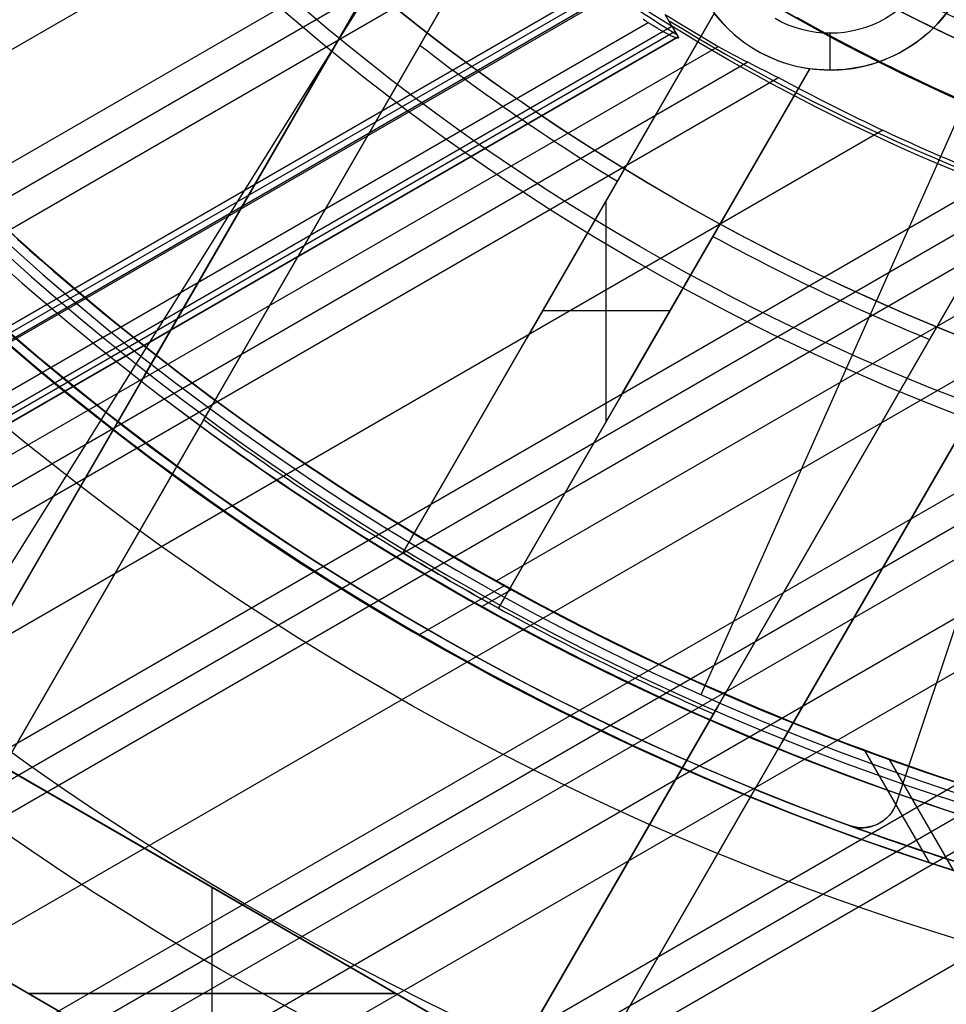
# Model space of a CAD drawing. Extents: x 16119 to 17321, y -6854 to -5812.
# Tile 8 of 68: x 16672 to 16697, y -6545 to -6518. Entities that reach past the tile are written whole.
import ezdxf

# ---------------------------------------------------------------- set-up
doc = ezdxf.new("R2010")
doc.units = 0
doc.layers.get('0').update_dxf_attribs({"linetype": 'CONTINUOUS'})
for name, color, linetype in [('BLANCO_METALICO', 7, 'CONTINUOUS'), ('COLOR', 7, 'CONTINUOUS'), ('LUZ', 7, 'CONTINUOUS')]:
    doc.layers.add(name, color=color, linetype=linetype)

msp = doc.modelspace()

# ---------------------------------------------------------------- linework, layer by layer
for p, q in [((16682.6694187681, -6512.847851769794, 60.68481008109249), (16157.08396262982, -6816.29475635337, 60.68481008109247)), ((16158.41368153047, -6818.597897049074, 60.31447682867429), (16684.84170595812, -6514.664535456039, 60.31447682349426)), ((16685.52681195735, -6515.165754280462, 59.89153334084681), (16158.801992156, -6819.270470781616, 59.89153334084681)), ((16159.1903027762, -6819.943044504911, 59.46858985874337), (16686.22611527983, -6515.658776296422, 59.46858985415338)), ((16688.09192283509, -6517.19978834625, 60.99771382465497), (16160.32404263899, -6821.906739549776, 60.99770913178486)), ((16688.62800015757, -6517.342901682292, 59.09825660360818), (16160.52002168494, -6822.246185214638, 59.09825660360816)), ((16162.83242977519, -6820.653334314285, 61.72848445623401), (16688.17629372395, -6517.345913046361, 61.72848445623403)), ((16699.2648359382, -6517.361997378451, 103.0971952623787), (16690.7154644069, -6536.564200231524, 89.05580518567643)), ((16165.3408322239, -6819.399921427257, 62.45926424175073), (16688.26065495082, -6517.492021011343, 62.4592642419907)), ((16689.93253839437, -6518.387339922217, 60.54780768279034), (16689.74617152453, -6518.064549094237, 58.93337463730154)), ((16161.29841270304, -6823.594398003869, 60.54780700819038), (16689.93253839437, -6518.387339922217, 60.54780768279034)), ((16169.17254353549, -6818.572538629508, 63.2086832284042), (16689.28262177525, -6518.286844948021, 63.2086832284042)), ((16689.93253839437, -6518.387339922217, 60.54780768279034), (16690.10125507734, -6518.679561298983, 62.00936209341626)), ((16690.01689741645, -6518.533451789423, 61.27858423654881), (16163.80680634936, -6822.340989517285, 61.27858423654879)), ((16690.10125507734, -6518.679561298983, 62.00936209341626), (16166.31520215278, -6821.08757995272, 62.00936209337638)), ((16166.31520215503, -6821.087579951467, 62.00936209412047), (16690.10125507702, -6518.679561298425, 62.00936209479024)), ((16161.84974058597, -6824.549325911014, 58.72792335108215), (16691.18385576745, -6518.938132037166, 58.72792334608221)), ((16691.99717308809, -6519.365328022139, 58.30497986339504), (16162.23805121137, -6825.221899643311, 58.30497986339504)), ((16162.62636183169, -6825.894473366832, 57.88203638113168), (16692.82801018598, -6519.782408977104, 57.88203637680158)), ((16695.66762243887, -6521.213812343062, 57.51170312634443), (16163.95608073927, -6828.197614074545, 57.51170312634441)), ((16705.60022296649, -6521.661761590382, 88.12500292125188), (16685.15967916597, -6533.463115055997, 88.12500292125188)), ((16165.28579964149, -6830.50075477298, 57.14136987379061), (16698.70711847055, -6522.529812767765, 57.14136987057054)), ((16699.68630679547, -6522.861243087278, 56.71842638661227), (16165.67411026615, -6831.173328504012, 56.71842638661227)), ((16166.0624208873, -6831.845902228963, 56.2954829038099), (16700.68967161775, -6523.178715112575, 56.2954829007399)), ((16704.12214945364, -6524.26782737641, 55.92514964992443), (16167.39213979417, -6834.149042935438, 55.92514964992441)), ((16168.72185869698, -6836.452183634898, 55.55481639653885), (16707.85497118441, -6525.183536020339, 55.5548163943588)), ((16709.08261899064, -6525.371518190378, 55.13187291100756), (16169.11016931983, -6837.124757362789, 55.13187291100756)), ((16169.4984799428, -6837.797331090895, 54.70892942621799), (16710.35089501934, -6525.536043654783, 54.70892942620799)), ((16170.18954274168, -6838.994286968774, 56.44244880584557), (16712.08320258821, -6526.131836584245, 56.44244880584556)), ((16172.93453899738, -6843.748759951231, 53.12237594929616), (16718.52150768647, -6528.753976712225, 53.12237594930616)), ((16719.85122659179, -6531.057117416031, 52.75204269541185), (16174.26425790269, -6846.051900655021, 52.75204269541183)), ((16685.37108344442, -6533.604025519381, 89.37470231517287), (16683.05851825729, -6534.939185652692, 89.37470231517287)), ((16685.55968459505, -6533.707858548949, 46.50000292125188), (16684.76892865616, -6534.164401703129, 46.50000292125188)), ((16699.62833040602, -6534.797573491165, 54.33859617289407), (16170.82819884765, -6840.100471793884, 54.33859617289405)), ((16172.15791775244, -6842.403612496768, 53.96826291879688), (16700.80052865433, -6537.191658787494, 53.96826291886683)), ((16701.79434575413, -6537.514643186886, 53.54531943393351), (16172.54622837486, -6843.0761862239, 53.54531943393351)), ((16696.9319646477, -6541.129727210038, 57.73911972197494), (16695.17402896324, -6538.084893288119, 58.55082258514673)), ((16695.83907667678, -6538.325931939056, 52.74066862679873), (16697.57776691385, -6541.337431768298, 51.93785208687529))]:
    msp.add_line(p, q)
at = {"extrusion": (0.112475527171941, -0.1948133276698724, 0.974370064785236)}
msp.add_lwpolyline([(11208.13449771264, -13653.76850550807), (11207.62394811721, -13653.45953710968), (11207.11540230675, -13653.14587239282), (11206.60892070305, -13652.82753032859), (11206.10456353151, -13652.50453096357), (11205.6023907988, -13652.17689541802), (11205.10246227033, -13651.84464588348), (11204.60483744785, -13651.50780561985), (11204.10957554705, -13651.16639895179), (11203.61673547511, -13650.8204512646), (11203.12637580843, -13650.46998899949), (11202.63855477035, -13650.11503964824), (11202.15333020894, -13649.75563174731), (11201.67075957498, -13649.39179487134), (11201.19089989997, -13649.02355962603), (11200.71380777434, -13648.65095764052), (11200.23953932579, -13648.27402155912), (11199.76815019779, -13647.89278503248), (11199.29969552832, -13647.50728270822), (11198.83422992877, -13647.11755022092), (11198.37180746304, -13646.72362418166), (11197.91248162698, -13646.3255421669), (11197.45630532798, -13645.92334270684), (11197.00333086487, -13645.51706527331), (11196.55360990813, -13645.106750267), (11196.10719348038, -13644.69243900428), (11195.66413193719, -13644.27417370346), (11195.22447494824, -13643.85199747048), (11194.78827147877, -13643.42595428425), (11194.35556977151, -13642.99608898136), (11193.92641732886, -13642.5624472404), (11193.50086089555, -13642.12507556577), (11193.07894644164, -13641.68402127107), (11192.66071914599, -13641.23933246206), (11192.24622338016, -13640.79105801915), (11191.83550269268, -13640.33924757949), (11191.42859979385, -13639.88395151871), (11191.02555654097, -13639.42522093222), (11190.62641392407, -13638.96310761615), (11190.23121205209, -13638.49766404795), (11189.83999013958, -13638.02894336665), (11189.4527864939, -13637.55699935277), (11189.06963850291, -13637.08188640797), (11188.69058262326, -13636.60365953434), (11188.31565436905, -13636.1223743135), (11187.94488830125, -13635.63808688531), (11187.57831801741, -13635.15085392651), (11187.21597614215, -13634.66073262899), (11186.85789431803, -13634.1677806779), (11186.50410319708, -13633.67205622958), (11186.15463243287, -13633.17361788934), (11185.80951067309, -13632.672524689), (11185.46876555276, -13632.16883606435), (11185.13242368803, -13631.66261183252), (11184.80051067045, -13631.15391216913), (11184.47305106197, -13630.64279758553), (11184.15006839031, -13630.12932890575), (11183.83158514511, -13629.61356724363), (11183.51762277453, -13629.09557397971), (11183.20820168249, -13628.57541073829), (11182.90334122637, -13628.05313936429), (11182.60305971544, -13627.52882190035), (11182.30737440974, -13627.00252056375), (11182.01630151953, -13626.47429772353), (11181.7298562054, -13625.94421587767), (11181.44805257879, -13625.41233763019), (11181.17090370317, -13624.87872566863), (11180.8984215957, -13624.34344274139), (11180.63061722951, -13623.8065516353), (11180.36750053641, -13623.26811515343), (11180.10908041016, -13622.72819609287), (11179.85536471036, -13622.18685722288), (11179.60636026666, -13621.64416126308), (11179.36207288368, -13621.10017086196), (11179.12250734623, -13620.55494857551), (11178.88766742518, -13620.00855684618), (11178.65755588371, -13619.46105798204), (11178.43217448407, -13618.91251413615), (11178.21152399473, -13618.3629872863), (11177.99560419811, -13617.81253921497), (11177.78441389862, -13617.2612314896), (11177.57795093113, -13616.70912544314), (11177.37621217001, -13616.15628215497), (11177.17919353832, -13615.60276243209), (11176.98689001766, -13615.04862679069), (11176.79929565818, -13614.49393543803), (11176.6164035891, -13613.93874825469), (11176.4382060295, -13613.38312477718), (11176.26469429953, -13612.82712418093), (11176.09585883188, -13612.27080526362), (11175.9316891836, -13611.71422642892), (11175.77217404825, -13611.15744567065), (11175.61730126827, -13610.60052055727), (11175.46705784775, -13610.0435082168), (11175.32142996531, -13609.48646532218), (11175.18040298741, -13608.929448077), (11175.04396148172, -13608.37251220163), (11174.9120892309, -13607.81571291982), (11174.78476924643, -13607.25910494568), (11174.66198378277, -13606.70274247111), (11174.54371435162, -13606.14667915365), (11174.42994173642, -13605.59096810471), (11174.32064600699, -13605.03566187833), (11174.2158065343, -13604.48081246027), (11174.11540200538, -13603.92647125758), (11174.01941043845, -13603.37268908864), (11173.927809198, -13602.8195161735), (11173.84057501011, -13602.26700212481), (11173.7576839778, -13601.71519593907), (11173.67911159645, -13601.16414598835), (11173.6048327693, -13600.61390001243), (11173.53482182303, -13600.06450511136), (11173.46905252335, -13599.51600773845), (11173.40749809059, -13598.96845369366), (11173.35013121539, -13598.42188811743), (11173.29692407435, -13597.87635548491), (11173.24784834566, -13597.33189960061), (11173.20287522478, -13596.78856359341), (11173.16197544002, -13596.24638991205), (11173.12511926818, -13595.70542032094), (11173.09227655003, -13595.1656958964), (11173.06341670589, -13594.62725702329), (11173.03850875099, -13594.09014339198), (11173.01752131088, -13593.55439399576), (11173.0004226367, -13593.02004712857), (11172.98718062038, -13592.4871403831), (11172.97776280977, -13591.95571064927), (11172.97213642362, -13591.42579411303), (11172.97026836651, -13590.89742625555)], dxfattribs=at)
at = {"extrusion": (0.1124755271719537, -0.1948133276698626, 0.9743700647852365)}
msp.add_lwpolyline([(11172.97026836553, -13592.17631620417), (11172.97202003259, -13592.68795948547), (11172.97729521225, -13593.20105613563), (11172.98612397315, -13593.7155739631), (11172.99853610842, -13594.23148015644), (11173.01456112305, -13594.74874128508), (11173.03422822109, -13595.26732330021), (11173.05756629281, -13595.78719153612), (11173.08460390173, -13596.30831071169), (11173.11536927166, -13596.8306449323), (11173.14989027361, -13597.35415769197), (11173.18819441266, -13597.87881187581), (11173.23030881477, -13598.40456976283), (11173.27626021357, -13598.93139302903), (11173.32607493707, -13599.45924275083), (11173.37977889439, -13599.98807940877), (11173.43739756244, -13600.51786289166), (11173.49895597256, -13601.04855250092), (11173.56447869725, -13601.58010695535), (11173.63398983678, -13602.11248439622), (11173.70751300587, -13602.64564239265), (11173.78507132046, -13603.17953794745), (11173.86668738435, -13603.71412750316), (11173.95238327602, -13604.24936694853), (11174.04218053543, -13604.78521162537), (11174.13610015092, -13605.32161633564), (11174.2341625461, -13605.85853534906), (11174.33638756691, -13606.39592241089), (11174.44279446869, -13606.93373075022), (11174.5534019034, -13607.47191308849), (11174.66822790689, -13608.0104216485), (11174.78728988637, -13608.54920816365), (11174.91060460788, -13609.0882238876), (11175.03818818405, -13609.62741960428), (11175.17005606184, -13610.16674563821), (11175.30622301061, -13610.70615186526), (11175.44670311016, -13611.24558772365), (11175.59150973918, -13611.78500222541), (11175.74065556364, -13612.32434396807), (11175.89415252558, -13612.86356114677), (11176.05201183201, -13613.40260156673), (11176.214243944, -13613.94141265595), (11176.38085856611, -13614.47994147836), (11176.55186463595, -13615.01813474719), (11176.72727031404, -13615.55593883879), (11176.90708297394, -13616.09329980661), (11177.09130919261, -13616.63016339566), (11177.27995474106, -13617.16647505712), (11177.47302457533, -13617.70217996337), (11177.67052282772, -13618.23722302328), (11177.87245279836, -13618.77154889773), (11178.07881694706, -13619.3051020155), (11178.28961688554, -13619.83782658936), (11178.50485336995, -13620.36966663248), (11178.72452629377, -13620.90056597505), (11178.94863468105, -13621.43046828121), (11179.17717667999, -13621.95931706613), (11179.41014955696, -13622.48705571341), (11179.64754969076, -13623.01362749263), (11179.8893725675, -13623.5389755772), (11180.13561277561, -13624.06304306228), (11180.38626400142, -13624.58577298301), (11180.64131902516, -13625.10710833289), (11180.9007697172, -13625.62699208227), (11181.16460703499, -13626.14536719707), (11181.43282102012, -13626.66217665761), (11181.70540079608, -13627.17736347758), (11181.98233456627, -13627.69087072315), (11182.2636096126, -13628.20264153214), (11182.5492122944, -13628.71261913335), (11182.8391280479, -13629.22074686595), (11183.1333413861, -13629.72696819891), (11183.43183589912, -13630.23122675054), (11183.73459425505, -13630.73346630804), (11184.04159820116, -13631.2336308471), (11184.35282856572, -13631.7316645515), (11184.66826526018, -13632.22751183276), (11184.98788728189, -13632.7211173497), (11185.31167271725, -13633.21242602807), (11185.63959874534, -13633.70138308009), (11185.97164164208, -13634.1879340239), (11186.30777678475, -13634.67202470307), (11186.64797865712, -13635.15360130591), (11186.99222085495, -13635.63261038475), (11187.34047609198, -13636.10899887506), (11187.69271620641, -13636.58271411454), (11188.04891216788, -13637.05370386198), (11188.4090340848, -13637.52191631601), (11188.77305121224, -13637.98730013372), (11189.14093196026, -13638.44980444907), (11189.51264390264, -13638.90937889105), (11189.88815378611, -13639.3659736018), (11190.26742754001, -13639.81953925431), (11190.65043028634, -13640.27002707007), (11191.0371263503, -13640.71738883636), (11191.42747927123, -13641.16157692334), (11191.82145181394, -13641.60254430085), (11192.21900598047, -13642.04024455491), (11192.6201030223, -13642.474631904), (11193.02470345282, -13642.90566121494), (11193.43276706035, -13643.33328801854), (11193.84425292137, -13643.75746852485), (11194.25911941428, -13644.1781596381), (11194.67732423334, -13644.59531897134), (11195.09882440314, -13645.00890486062), (11195.52357629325, -13645.41887637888), (11195.95153563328, -13645.82519334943), (11196.38265752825, -13646.22781635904), (11196.81689647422, -13646.62670677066), (11197.25420637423, -13647.02182673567), (11197.6945405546, -13647.4131392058), (11198.13785178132, -13647.80060794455), (11198.58409227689, -13648.18419753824), (11199.03321373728, -13648.56387340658), (11199.48516734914, -13648.93960181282), (11199.9399038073, -13649.31134987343), (11200.39737333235, -13649.67908556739), (11200.85752568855, -13650.04277774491), (11201.3203102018, -13650.40239613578), (11201.78567577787, -13650.75791135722), (11202.25357092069, -13651.10929492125), (11202.72394375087, -13651.45651924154), (11203.19674202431, -13651.79955763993), (11203.67191315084, -13652.13838435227), (11204.14940421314, -13652.47297453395), (11204.62916198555, -13652.80330426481), (11205.11113295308, -13653.12935055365), (11205.59526333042, -13653.45109134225), (11206.08149908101, -13653.76850550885)], dxfattribs=at)
at = {"extrusion": (0.1124755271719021, -0.1948133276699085, 0.9743700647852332)}
msp.add_lwpolyline([(11170.67026836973, -13590.89742625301), (11170.67201584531, -13591.41667502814), (11170.67727806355, -13591.93737430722), (11170.68608451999, -13592.45949253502), (11170.69846444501, -13592.98299755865), (11170.71444679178, -13593.50785662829), (11170.7340602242, -13594.03403639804), (11170.75733310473, -13594.56150292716), (11170.78429348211, -13595.09022168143), (11170.81496907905, -13595.62015753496), (11170.84938727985, -13596.15127477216), (11170.88757511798, -13596.68353709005), (11170.92955926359, -13597.21690760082), (11170.97536601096, -13597.75134883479), (11171.02502126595, -13598.28682274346), (11171.07855053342, -13598.82329070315), (11171.13597890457, -13599.36071351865), (11171.19733104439, -13599.89905142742), (11171.26263117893, -13600.43826410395), (11171.33190308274, -13600.97831066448), (11171.40517006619, -13601.51914967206), (11171.4824549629, -13602.06073914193), (11171.56378011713, -13602.60303654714), (11171.64916737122, -13603.14599882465), (11171.7386380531, -13603.68958238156), (11171.83221296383, -13604.23374310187), (11171.92991236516, -13604.77843635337), (11172.03175596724, -13605.32361699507), (11172.13776291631, -13605.86923938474), (11172.24795178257, -13606.41525738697), (11172.36234054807, -13606.96162438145), (11172.48094659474, -13607.50829327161), (11172.60378669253, -13608.05521649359), (11172.73087698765, -13608.60234602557), (11172.86223299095, -13609.14963339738), (11172.99786956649, -13609.69702970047), (11173.13780092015, -13610.24448559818), (11173.28204058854, -13610.79195133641), (11173.43060142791, -13611.33937675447), (11173.58349560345, -13611.88671129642), (11173.74073457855, -13612.43390402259), (11173.90232910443, -13612.98090362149), (11174.06828920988, -13613.52765842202), (11174.2386241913, -13614.07411640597), (11174.41334260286, -13614.6202252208), (11174.59245224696, -13615.16593219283), (11174.77596016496, -13615.71118434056), (11174.96387262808, -13616.25592838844), (11175.15619512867, -13616.80011078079), (11175.35293237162, -13617.34367769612), (11175.55408826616, -13617.88657506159), (11175.75966591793, -13618.42874856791), (11175.9696676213, -13618.97014368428), (11176.18409485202, -13619.51070567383), (11176.40294826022, -13620.05037960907), (11176.62622766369, -13620.58911038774), (11176.85393204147, -13621.12684274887), (11177.08605952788, -13621.66352128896), (11177.32260740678, -13622.19909047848), (11177.56357210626, -13622.73349467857), (11177.80894919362, -13623.26667815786), (11178.05873337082, -13623.79858510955), (11178.31291847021, -13624.32915966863), (11178.57149745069, -13624.85834592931), (11178.83446239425, -13625.38608796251), (11179.10180450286, -13625.91232983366), (11179.37351409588, -13626.43701562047), (11179.64958060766, -13626.96008943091), (11179.92999258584, -13627.48149542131), (11180.21473768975, -13628.00117781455), (11180.50380268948, -13628.51908091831), (11180.79717346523, -13629.03514914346), (11181.09483500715, -13629.54932702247), (11181.39677141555, -13630.06155922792), (11181.70296590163, -13630.57179059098), (11182.01340078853, -13631.07996612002), (11182.32805751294, -13631.5860310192), (11182.64691662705, -13632.08993070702), (11182.96995780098, -13632.59161083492), (11183.29715982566, -13633.09101730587), (11183.62850061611, -13633.58809629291), (11183.96395721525, -13634.0827942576), (11184.303505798, -13634.57505796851), (11184.647121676, -13635.06483451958), (11184.99477930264, -13635.5520713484), (11185.34645227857, -13636.03671625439), (11185.70211335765, -13636.51871741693), (11186.06173445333, -13636.99802341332), (11186.42528664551, -13637.47458323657), (11186.79274018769, -13637.94834631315), (11187.16406451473, -13638.41926252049), (11187.53922825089, -13638.88728220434), (11187.91819921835, -13639.35235619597), (11188.30094444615, -13639.81443582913), (11188.68743017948, -13640.27347295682), (11189.07762188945, -13640.7294199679), (11189.47148428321, -13641.18222980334), (11189.86898131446, -13641.63185597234), (11190.27007619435, -13642.07825256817), (11190.67473140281, -13642.5213742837), (11191.08290870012, -13642.96117642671), (11191.49456913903, -13643.39761493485), (11191.90967307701, -13643.83064639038), (11192.32818018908, -13644.26022803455), (11192.7500494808, -13644.68631778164), (11193.17523930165, -13645.10887423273), (11193.60370735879, -13645.52785668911), (11194.03541073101, -13645.94322516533), (11194.47030588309, -13646.35494040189), (11194.9083486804, -13646.76296387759), (11195.34949440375, -13647.16725782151), (11195.79369776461, -13647.56778522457), (11196.24091292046, -13647.96450985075), (11196.6910934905, -13648.35739624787), (11197.14419257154, -13648.74640975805), (11197.60016275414, -13649.13151652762), (11198.05895613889, -13649.51268351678), (11198.52052435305, -13649.88987850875), (11198.98481856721, -13650.26307011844), (11199.45178951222, -13650.63222780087), (11199.92138749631, -13650.99732185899), (11200.39356242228, -13651.35832345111), (11200.86826380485, -13651.71520459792), (11201.34544078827, -13652.06793818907), (11201.82504216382, -13652.41649798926), (11202.30701638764, -13652.76085864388), (11202.79131159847, -13653.10099568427), (11203.2778756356, -13653.43688553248), (11203.76665605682, -13653.76850550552)], dxfattribs=at)
at = {"extrusion": (0.112475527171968, -0.1948133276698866, 0.97437006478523)}
msp.add_lwpolyline([(11201.92669210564, -13653.76850550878), (11201.46076136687, -13653.4311819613), (11200.997101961, -13653.08992221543), (11200.53576076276, -13652.74475003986), (11200.07678433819, -13652.39568998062), (11199.62021892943, -13652.04276735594), (11199.16611043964, -13651.68600825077), (11198.71450441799, -13651.32543951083), (11198.26544604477, -13650.96108873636), (11197.81898011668, -13650.59298427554), (11197.37515103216, -13650.22115521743), (11196.93400277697, -13649.84563138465), (11196.49557890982, -13649.46644332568), (11196.05992254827, -13649.08362230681), (11195.6270763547, -13648.69720030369), (11195.19708252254, -13648.3072099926), (11194.76998276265, -13647.91368474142), (11194.34581828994, -13647.5166586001), (11193.92462981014, -13647.116166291), (11193.50645750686, -13646.71224319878), (11193.09134102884, -13646.30492536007), (11192.67931947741, -13645.89424945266), (11192.27043139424, -13645.48025278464), (11191.86471474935, -13645.062973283), (11191.46220692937, -13644.64244948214), (11191.06294472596, -13644.21872051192), (11190.66696432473, -13643.7918260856), (11190.27430129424, -13643.36180648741), (11189.88499057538, -13642.92870255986), (11189.49906647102, -13642.4925556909), (11189.11656263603, -13642.05340780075), (11188.73751206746, -13641.61130132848), (11188.36194709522, -13641.16627921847), (11187.98989937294, -13640.71838490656), (11187.6213998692, -13640.26766230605), (11187.25647885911, -13639.81415579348), (11186.89516591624, -13639.35791019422), (11186.5374899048, -13638.89897076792), (11186.18347897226, -13638.43738319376), (11185.83316054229, -13637.97319355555), (11185.48656130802, -13637.50644832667), (11185.1437072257, -13637.03719435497), (11184.80462350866, -13636.56547884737), (11184.46933462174, -13636.09134935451), (11184.13786427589, -13635.6148537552), (11183.81023542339, -13635.1360402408), (11183.48647025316, -13634.65495729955), (11183.16659018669, -13634.17165370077), (11182.85061587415, -13633.68617847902), (11182.53856719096, -13633.19858091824), (11182.23046323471, -13632.70891053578), (11181.92632232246, -13632.21721706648), (11181.62616198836, -13631.72355044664), (11181.3299989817, -13631.22796079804), (11181.03784926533, -13630.73049841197), (11180.74972801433, -13630.2312137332), (11180.46564961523, -13629.73015734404), (11180.18562766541, -13629.22737994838), (11179.90967497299, -13628.72293235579), (11179.63780355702, -13628.21686546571), (11179.37002464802, -13627.7092302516), (11179.10634868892, -13627.20007774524), (11178.84678533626, -13626.68945902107), (11178.59134346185, -13626.17742518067), (11178.34003115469, -13625.66402733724), (11178.09285572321, -13625.14931660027), (11177.84982369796, -13624.63334406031), (11177.61094083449, -13624.11616077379), (11177.37621211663, -13623.59781774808), (11177.14564176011, -13623.07836592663), (11176.9192332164, -13622.5578561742), (11176.69698917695, -13622.03633926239), (11176.47891157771, -13621.51386585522), (11176.26500160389, -13620.99048649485), (11176.05525969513, -13620.46625158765), (11175.84968555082, -13619.94121139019), (11175.64827813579, -13619.41541599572), (11175.45103568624, -13618.88891532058), (11175.25795571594, -13618.36175909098), (11175.06903502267, -13617.83399682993), (11174.88426969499, -13617.30567784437), (11174.70365511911, -13616.77685121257), (11174.52718598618, -13616.24756577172), (11174.35485629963, -13615.71787010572), (11174.18665938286, -13615.18781253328), (11174.02258788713, -13614.65744109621), (11173.8626337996, -13614.12680354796), (11173.70678845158, -13613.59594734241), (11173.5550425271, -13613.06491962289), (11173.40738607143, -13612.53376721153), (11173.26380850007, -13612.00253659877), (11173.1242986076, -13611.47127393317), (11172.98884457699, -13610.94002501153), (11172.85743398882, -13610.40883526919), (11172.73005383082, -13609.87774977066), (11172.60669050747, -13609.34681320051), (11172.4873298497, -13608.81606985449), (11172.37195712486, -13608.28556363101), (11172.26055704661, -13607.75533802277), (11172.15311378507, -13607.2254361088), (11172.04961097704, -13606.69590054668), (11171.95003173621, -13606.16677356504), (11171.85435866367, -13605.63809695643), (11171.76257385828, -13605.10991207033), (11171.67465892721, -13604.58225980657), (11171.59059499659, -13604.05518060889), (11171.51036272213, -13603.52871445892), (11171.43394229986, -13603.00290087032), (11171.36131347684, -13602.47777888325), (11171.29245556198, -13601.95338705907), (11171.22734743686, -13601.42976347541), (11171.16596756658, -13600.90694572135), (11171.10829401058, -13600.38497089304), (11171.05430443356, -13599.86387558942), (11171.00397611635, -13599.34369590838), (11170.95728596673, -13598.824467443), (11170.91421053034, -13598.30622527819), (11170.87472600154, -13597.78900398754), (11170.8388082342, -13597.27283763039), (11170.80643275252, -13596.75775974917), (11170.77757476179, -13596.24380336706), (11170.75220915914, -13595.73100098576), (11170.73031054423, -13595.21938458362), (11170.71185322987, -13594.70898561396), (11170.69681125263, -13594.19983500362), (11170.68515838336, -13593.69196315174), (11170.67686813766, -13593.18539992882), (11170.6719137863, -13592.6801746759), (11170.6702683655, -13592.1763162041)], dxfattribs=at)
for points in [[(16693.33191084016, -6518.147498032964), (16693.66017436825, -6518.330357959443), (16693.98968488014, -6518.510969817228), (16694.32042602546, -6518.689325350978), (16694.65238145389, -6518.865416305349), (16694.9855348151, -6519.039234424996), (16695.31986975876, -6519.210771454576), (16695.65536993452, -6519.380019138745), (16695.99201899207, -6519.546969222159), (16696.32980058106, -6519.711613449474), (16696.66869835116, -6519.873943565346), (16697.00869595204, -6520.033951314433), (16697.34977703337, -6520.191628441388), (16697.69192524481, -6520.34696669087)], [(16672.13655249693, -6524.184509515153), (16672.46145346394, -6524.473942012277), (16672.78812713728, -6524.761383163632), (16673.1165595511, -6525.046824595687), (16673.44673673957, -6525.330257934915), (16673.77864473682, -6525.611674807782), (16674.11226957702, -6525.891066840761), (16674.44759729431, -6526.168425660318), (16674.78461392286, -6526.443742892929), (16675.12330549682, -6526.717010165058), (16675.46365805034, -6526.988219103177), (16675.80565761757, -6527.257361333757), (16676.14929023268, -6527.524428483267), (16676.49454192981, -6527.789412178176)], [(16671.92696516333, -6525.073475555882), (16672.2573366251, -6525.364170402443), (16672.58948673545, -6525.652842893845), (16672.92340137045, -6525.939484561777), (16673.25906640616, -6526.224086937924), (16673.59646771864, -6526.50664155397), (16673.93559118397, -6526.7871399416), (16674.27642267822, -6527.065573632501), (16674.61894807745, -6527.341934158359), (16674.96315325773, -6527.616213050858), (16675.30902409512, -6527.888401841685), (16675.6565464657, -6528.158492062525), (16676.00570624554, -6528.426475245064)], [(16671.94581402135, -6527.077516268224), (16672.28849718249, -6527.3680691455), (16672.63295292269, -6527.656531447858), (16672.97916682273, -6527.942894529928), (16673.32712446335, -6528.227149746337), (16673.67681142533, -6528.509288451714), (16674.02821328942, -6528.789302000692), (16674.38131563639, -6529.067181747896), (16674.736104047, -6529.342919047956), (16675.09256410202, -6529.616505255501), (16675.45068138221, -6529.887931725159), (16675.81044146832, -6530.157189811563), (16676.17182994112, -6530.424270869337), (16676.53483238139, -6530.689166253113), (16676.89943436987, -6530.951867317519), (16677.26562148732, -6531.212365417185), (16677.63337931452, -6531.470651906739), (16678.00269343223, -6531.72671814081), (16678.37354942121, -6531.980555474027), (16678.74593286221, -6532.23215526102), (16679.11982933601, -6532.481508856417), (16679.49522442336, -6532.728607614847), (16679.87210370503, -6532.973442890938), (16680.25045276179, -6533.216006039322), (16680.63025717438, -6533.456288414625), (16681.01150252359, -6533.69428137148), (16681.39417439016, -6533.929976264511), (16681.77825835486, -6534.16336444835), (16682.16373999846, -6534.394437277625), (16682.55060490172, -6534.623186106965), (16682.93883864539, -6534.849602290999), (16683.32842681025, -6535.073677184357), (16683.71935497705, -6535.295402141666), (16684.11160872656, -6535.514768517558), (16684.50517363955, -6535.731767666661), (16684.90003529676, -6535.946390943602), (16685.29617927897, -6536.158629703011), (16685.69359116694, -6536.368475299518), (16686.09225654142, -6536.575919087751), (16686.4921609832, -6536.780952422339), (16686.89329007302, -6536.983566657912), (16687.29562939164, -6537.183753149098), (16687.69916451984, -6537.381503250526), (16688.10388103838, -6537.576808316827), (16688.509764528, -6537.769659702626), (16688.9168005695, -6537.960048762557), (16689.32497474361, -6538.147966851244), (16689.7342726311, -6538.33340532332), (16690.14467981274, -6538.516355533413), (16690.5561818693, -6538.696808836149), (16690.96876438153, -6538.874756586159), (16691.38241293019, -6539.050190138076), (16691.79711309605, -6539.223100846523), (16692.21285045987, -6539.393480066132), (16692.62961060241, -6539.561319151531), (16693.04737910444, -6539.72660945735), (16693.46614154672, -6539.889342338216), (16693.88588351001, -6540.049509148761), (16694.30659057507, -6540.207101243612), (16694.72824832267, -6540.362109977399), (16695.15084233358, -6540.51452670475), (16695.57435818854, -6540.664342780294), (16695.99878146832, -6540.811549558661), (16696.4240977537, -6540.956138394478), (16696.85029262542, -6541.098100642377), (16697.27735166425, -6541.237427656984), (16697.70526045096, -6541.374110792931)], [(16676.00570624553, -6528.426475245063), (16676.35648931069, -6528.692342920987), (16676.70888153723, -6528.956086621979), (16677.06286880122, -6529.217697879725), (16677.41843697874, -6529.477168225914), (16677.77557194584, -6529.734489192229), (16678.1342595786, -6529.989652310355), (16678.49448575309, -6530.242649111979), (16678.85623634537, -6530.493471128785), (16679.21949723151, -6530.742109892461), (16679.58425428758, -6530.98855693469), (16679.95049338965, -6531.232803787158), (16680.31820041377, -6531.474841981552), (16680.68736123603, -6531.714663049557), (16681.05796173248, -6531.952258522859), (16681.4299877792, -6532.187619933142), (16681.80342525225, -6532.420738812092), (16682.1782600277, -6532.651606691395), (16682.55447798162, -6532.880215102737), (16682.93206499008, -6533.106555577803), (16683.31100692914, -6533.330619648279), (16683.69128967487, -6533.552398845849), (16684.07289910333, -6533.771884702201), (16684.4558210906, -6533.989068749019), (16684.84004151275, -6534.203942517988), (16685.22554624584, -6534.416497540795), (16685.61232116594, -6534.626725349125), (16686.00035214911, -6534.834617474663), (16686.38962507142, -6535.040165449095), (16686.78012580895, -6535.243360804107), (16687.17184023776, -6535.444195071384), (16687.56475423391, -6535.642659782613), (16687.95885367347, -6535.838746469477), (16688.35412443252, -6536.032446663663), (16688.75055238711, -6536.223751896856), (16689.14812341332, -6536.412653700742), (16689.54682338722, -6536.599143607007), (16689.94663818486, -6536.783213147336), (16690.34755368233, -6536.964853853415), (16690.74955575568, -6537.144057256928), (16691.15263028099, -6537.320814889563), (16691.55676313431, -6537.495118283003), (16691.96194019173, -6537.666958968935), (16692.3681473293, -6537.836328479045), (16692.7753704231, -6538.003218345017), (16693.18359534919, -6538.167620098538), (16693.59280798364, -6538.329525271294), (16694.00299420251, -6538.488925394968), (16694.41413988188, -6538.645812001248), (16694.82623089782, -6538.800176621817), (16695.23925312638, -6538.952010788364), (16695.65319244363, -6539.101306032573), (16696.06803472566, -6539.248053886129), (16696.48376584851, -6539.392245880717), (16696.90037168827, -6539.533873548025), (16697.31783812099, -6539.672928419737), (16697.73615102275, -6539.809402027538)]]:
    msp.add_lwpolyline(points)
msp.add_polyline3d([(16690.10125507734, -6518.679561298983, 62.00936209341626), (16690.1036242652, -6518.683971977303, 62.03233581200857), (16690.10545958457, -6518.688071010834, 62.05557528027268), (16690.10675934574, -6518.691853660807, 62.07905311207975), (16690.107521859, -6518.695315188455, 62.10274192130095), (16690.10774543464, -6518.698450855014, 62.12661432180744), (16690.10742838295, -6518.701255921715, 62.15064292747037), (16690.10656901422, -6518.703725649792, 62.17480035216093), (16690.10516563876, -6518.705855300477, 62.19905920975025), (16690.10321656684, -6518.707640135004, 62.22339211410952), (16690.10072010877, -6518.709075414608, 62.24777167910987), (16690.09767457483, -6518.710156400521, 62.2721705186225), (16690.09407827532, -6518.710878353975, 62.29656124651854), (16690.08992952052, -6518.711236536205, 62.32091647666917), (16690.08522662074, -6518.711226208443, 62.34520882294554), (16690.07996788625, -6518.710842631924, 62.36941089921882), (16690.07415162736, -6518.710081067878, 62.39349531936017), (16690.0677813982, -6518.708939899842, 62.41743615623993), (16690.06087500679, -6518.707427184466, 62.44121146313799), (16690.05345213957, -6518.705552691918, 62.46479984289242), (16690.04553248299, -6518.703326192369, 62.48817989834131), (16690.03713572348, -6518.70075745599, 62.51133023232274), (16690.0282815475, -6518.697856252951, 62.5342294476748), (16690.01898964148, -6518.694632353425, 62.55685614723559), (16690.00927969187, -6518.69109552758, 62.57918893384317), (16689.99917138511, -6518.687255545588, 62.60120641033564), (16689.98868440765, -6518.683122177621, 62.62288717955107), (16689.97783844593, -6518.67870519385, 62.64420984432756), (16689.96665318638, -6518.674014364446, 62.66515300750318), (16689.95514831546, -6518.669059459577, 62.68569527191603), (16689.94334351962, -6518.663850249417, 62.70581524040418), (16689.93125848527, -6518.658396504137, 62.72549151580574), (16689.91891289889, -6518.652707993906, 62.74470270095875), (16689.90448560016, -6518.645922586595, 62.76611360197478), (16689.88951829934, -6518.638742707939, 62.78727023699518), (16689.87402861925, -6518.63117661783, 62.80815086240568), (16689.85803418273, -6518.623232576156, 62.82873373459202), (16689.8415526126, -6518.614918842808, 62.84899710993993), (16689.82460153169, -6518.606243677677, 62.86891924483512), (16689.80719856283, -6518.597215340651, 62.88847839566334), (16689.78936132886, -6518.587842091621, 62.90765281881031), (16689.77110745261, -6518.578132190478, 62.92642077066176), (16689.75245455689, -6518.568093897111, 62.94476050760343), (16689.73342026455, -6518.55773547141, 62.96265028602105), (16689.71402219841, -6518.547065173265, 62.98006836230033), (16689.6942779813, -6518.536091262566, 62.99699299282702), (16689.67420523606, -6518.524821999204, 63.01340243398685), (16689.65382158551, -6518.513265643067, 63.02927494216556), (16689.63314465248, -6518.501430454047, 63.04458877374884), (16689.61219378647, -6518.489326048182, 63.05932565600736), (16689.59099393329, -6518.47696788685, 63.07347971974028), (16689.56957111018, -6518.464372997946, 63.08704782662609), (16689.54795133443, -6518.451558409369, 63.10002683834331), (16689.52616062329, -6518.438541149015, 63.11241361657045), (16689.50422499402, -6518.425338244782, 63.12420502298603), (16689.4821704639, -6518.411966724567, 63.13539791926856), (16689.46002305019, -6518.398443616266, 63.14598916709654), (16689.43780877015, -6518.384785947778, 63.1559756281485), (16689.41555364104, -6518.371010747, 63.16535416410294), (16689.39328368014, -6518.357135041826, 63.17412163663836), (16689.3710249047, -6518.343175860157, 63.18227490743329), (16689.348803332, -6518.329150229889, 63.18981083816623), (16689.32664497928, -6518.315075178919, 63.1967262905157), (16689.30457586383, -6518.300967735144, 63.20301812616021), (16689.28262200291, -6518.28684492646, 63.20868320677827), (16689.26078051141, -6518.272705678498, 63.21372853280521), (16689.23870515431, -6518.258326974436, 63.21824033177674), (16689.21642111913, -6518.243724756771, 63.22220860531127), (16689.19395359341, -6518.228914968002, 63.22562335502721), (16689.17132776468, -6518.213913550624, 63.22847458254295), (16689.14856882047, -6518.198736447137, 63.2307522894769)])
for centre, radius, start, end in [((16719.67974614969, -6471.509358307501, 89.37470231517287), 73.2424557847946, 210.0000000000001, 30.00000000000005), ((16719.67974613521, -6471.509358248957, 88.63012703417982), 71.44457953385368, 210.0000000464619, 29.99999995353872), ((16719.67974614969, -6471.509358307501, 89.05580518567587), 71.21139006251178, 209.9999999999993, 29.99999999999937), ((16719.67974614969, -6471.509358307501, 67.12500292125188), 53.5819397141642, 210.0000000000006, 30.00000000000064), ((16719.67974614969, -6471.509358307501, 65.62055118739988), 53.58193971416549, 210.0000000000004, 30.00000000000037), ((16719.67974614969, -6471.509358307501, 67.12500292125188), 52.0912327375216, 210.0000000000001, 30.00000000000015), ((16719.67974614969, -6471.509358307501, 77.62500292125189), 52.09123273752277, 210.0000000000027, 30.00000000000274), ((16719.67974614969, -6471.509358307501, 68.68735261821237), 73.24245578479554, 211.1713425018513, 311.5923049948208), ((16719.67974614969, -6471.509358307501, 67.93735261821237), 70.94245578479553, 213.8367835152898, 313.7266063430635), ((16719.67974614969, -6471.509358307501, 62.12500292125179), 51.59084318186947, 235.7142857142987, 263.8752647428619), ((16720.08053843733, -6470.696631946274, 88.12500292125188), 71.82843897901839, 232.6410184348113, 254.8589815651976), ((16719.67974614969, -6471.509358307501, 88.125002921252), 70.93945536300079, 232.4999999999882, 255.0000000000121), ((16719.67974614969, -6471.509358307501, 46.50000292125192), 71.7424557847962, 232.4999999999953, 299.999932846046)]:
    msp.add_arc(centre, radius, start, end)
at = {"extrusion": (0, 0, -1)}
for centre, radius, start, end in [((-16719.67974614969, -6471.509358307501, -89.37470231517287), 70.94245578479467, 149.9999999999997, 329.9999999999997), ((-16719.67974614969, -6471.509358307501, -46.50000292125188), 70.94245578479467, 149.9999999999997, 329.9999999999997), ((-16719.67974614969, -6471.509358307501, -88.12500292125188), 52.09123273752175, 149.999999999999, 329.999999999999), ((-16719.67974614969, -6471.509358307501, -62.12500292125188), 47.0345567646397, 150.0000000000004, 330.0000000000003)]:
    msp.add_arc(centre, radius, start, end, dxfattribs=at)
at = {"extrusion": (0.1124751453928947, -0.1948138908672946, 0.9743699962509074)}
msp.add_arc((11244.32602653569, -13591.79598019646, 3206.070955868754), 56.00074098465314, 205.4265612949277, 207.7146193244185, dxfattribs=at)
at = {"extrusion": (0.1124756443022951, -0.1948133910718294, 0.9743700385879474)}
msp.add_arc((11244.28302187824, -13591.8301163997, 3207.211607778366), 56.00000007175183, 205.4264098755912, 207.7144831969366, dxfattribs=at)
at = {"extrusion": (0.06896085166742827, -0.1194436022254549, 0.9904431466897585)}
msp.add_arc((11244.58117710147, -13821.76297614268, 1987.850376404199), 56.28975825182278, 207.6219663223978, 209.3471051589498, dxfattribs=at)
at = {"extrusion": (0.1124756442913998, -0.1948133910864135, 0.9743700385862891)}
msp.add_arc((11244.28302291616, -13591.83011556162, 3205.251118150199), 56.00000007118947, 207.7144765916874, 237.6076173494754, dxfattribs=at)
at = {"extrusion": (-0.1124755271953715, 0.19481332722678, -0.9743700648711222)}
msp.add_arc((-11244.28733853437, -13591.82710247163, -3206.073658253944), 56.00000464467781, 302.3923655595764, 332.2855001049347, dxfattribs=at)
at = {"extrusion": (0.2391348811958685, -0.4141937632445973, 0.8782129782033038)}
msp.add_arc((11247.07311489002, -12231.09761425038, 6743.123410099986), 58.68091531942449, 208.5344351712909, 210.5191820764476, dxfattribs=at)
at = {"extrusion": (0.06896082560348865, -0.1194436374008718, 0.9904431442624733)}
msp.add_arc((11244.53053983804, -13821.73768664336, 1987.226593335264), 56.22568575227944, 211.3648288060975, 218.0244036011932, dxfattribs=at)
at = {"layer": 'BLANCO_METALICO'}
for p, q in [((16677.32767877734, -6528.864732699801, 188.89707835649), (16697.25948195, -6494.342327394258, 188.89707835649)), ((16677.32771977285, -6528.864756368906, 187.6470783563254), (16697.25952023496, -6494.342349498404, 187.6470783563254)), ((16697.25952023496, -6494.342349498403, 190.1470783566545), (16677.32771977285, -6528.864756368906, 190.1470783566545)), ((16675.59566982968, -6527.864754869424, 190.1470783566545), (16692.55249510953, -6498.495037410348, 190.1470783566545)), ((16675.59566982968, -6527.864754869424, 188.8970783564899), (16692.55249510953, -6498.495037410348, 188.8970783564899)), ((16692.43343771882, -6498.700880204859, 184.6470783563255), (16670.01922699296, -6537.523440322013, 184.6470783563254)), ((16692.43343772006, -6498.700880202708, 186.1470783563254), (16670.01922699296, -6537.523440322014, 186.1470783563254)), ((16692.43359631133, -6498.700971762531, 187.6470783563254), (16675.59566982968, -6527.864754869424, 187.6470783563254)), ((16691.18413300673, -6536.864758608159, 190.1470783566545), (16708.141519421, -6507.493598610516, 190.1470783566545)), ((16708.141519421, -6507.493598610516, 187.6470783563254), (16691.18413300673, -6536.864758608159, 187.6470783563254)), ((16691.18413300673, -6536.864758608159, 188.8970783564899), (16708.141519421, -6507.493598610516, 188.8970783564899)), ((16687.33974262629, -6547.523444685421, 186.1470783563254), (16709.87351271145, -6508.493787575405, 186.1470783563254)), ((16687.33974262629, -6547.523444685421, 184.6470783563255), (16709.87341749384, -6508.493952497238, 184.6470783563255)), ((16709.87356924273, -6508.493600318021, 190.1470783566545), (16692.91618391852, -6537.864758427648, 190.1470783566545)), ((16692.91618391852, -6537.864758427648, 187.6470783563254), (16709.87356924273, -6508.493600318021, 187.6470783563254)), ((16709.87356924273, -6508.493600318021, 188.8970783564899), (16692.91618391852, -6537.864758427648, 188.8970783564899)), ((16682.61361906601, -6532.709317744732, 187.6470783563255), (16691.08292465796, -6518.040050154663, 187.6470783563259)), ((16691.08344215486, -6518.040713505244, 189.069375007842), (16682.61373231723, -6532.709386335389, 187.8885055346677)), ((16691.08284572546, -6518.040186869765, 188.3582266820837), (16685.98243915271, -6526.874350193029, 188.3582266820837)), ((16694.23700019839, -6519.580007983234, 190.1470783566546), (16694.23700019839, -6518.580007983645, 190.1470783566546)), ((16693.30000168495, -6519.468713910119, 189.0629632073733), (16693.30000168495, -6519.468713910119, 190.1470783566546)), ((16685.2115792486, -6534.209253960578, 187.8885055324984), (16693.67956593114, -6519.540975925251, 189.0692910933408)), ((16693.68039875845, -6519.541093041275, 187.6470783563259), (16685.21169527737, -6534.209317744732, 187.6470783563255)), ((16688.58021449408, -6528.374871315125, 188.3581847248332), (16693.6803200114, -6519.541229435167, 188.3581847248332)), ((16693.67956593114, -6519.540975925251, 189.0692910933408), (16693.68039875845, -6519.541093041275, 187.6470783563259)), ((16688.14662659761, -6529.12515402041, 188.2983028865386), (16688.14662659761, -6523.126978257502, 188.6607429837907)), ((16686.84832169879, -6525.374597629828, 187.6470783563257), (16686.84832169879, -6525.374597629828, 188.4789583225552)), ((16689.87650276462, -6526.128656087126, 188.5397156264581), (16686.41764880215, -6526.121391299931, 188.4194875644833)), ((16689.44605787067, -6526.875186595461, 187.6470783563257), (16689.44605787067, -6526.875186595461, 188.4789109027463)), ((16670.01922323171, -6537.523438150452, 190.1470783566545), (16675.59566982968, -6527.864754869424, 190.1470783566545)), ((16675.59566982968, -6527.864754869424, 187.6470783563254), (16670.01922323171, -6537.523438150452, 187.6470783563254)), ((16675.59566982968, -6527.864754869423, 188.89707835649), (16670.01922323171, -6537.523438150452, 188.89707835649)), ((16675.59566982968, -6527.864754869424, 190.1470783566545), (16675.59566982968, -6527.864754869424, 187.6470783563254)), ((16677.32771977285, -6528.864756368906, 190.1470783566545), (16671.75127403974, -6538.523438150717, 190.1470783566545)), ((16671.75127403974, -6538.523438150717, 188.89707835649), (16677.32771977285, -6528.864756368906, 188.89707835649)), ((16677.20091338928, -6529.08439134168, 187.6470783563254), (16677.32771977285, -6528.864756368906, 187.6470783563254)), ((16677.32771977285, -6528.864756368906, 190.1470783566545), (16677.32771977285, -6528.864756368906, 187.6470783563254)), ((16671.75127403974, -6538.523438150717, 187.6470783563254), (16677.20091338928, -6529.08439134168, 187.6470783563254)), ((16672.8074465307, -6532.694096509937, 187.6470783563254), (16672.8074465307, -6532.694096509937, 190.1470783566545)), ((16682.61373231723, -6532.709386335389, 187.8885055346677), (16682.61361906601, -6532.709317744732, 187.6470783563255)), ((16674.53949690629, -6533.694097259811, 187.6470783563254), (16674.53949690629, -6533.694097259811, 190.1470783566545)), ((16685.21169527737, -6534.209317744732, 187.6470783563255), (16685.2115792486, -6534.209253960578, 187.8885055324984)), ((16685.60768805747, -6546.523442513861, 190.1470783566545), (16691.18413300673, -6536.864758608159, 190.1470783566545)), ((16691.18413300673, -6536.864758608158, 188.89707835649), (16685.60768805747, -6546.52344251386, 188.89707835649)), ((16691.18413300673, -6536.864758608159, 187.6470783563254), (16691.05732589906, -6537.084394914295, 187.6470783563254)), ((16691.18413300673, -6536.864758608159, 190.1470783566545), (16691.18413300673, -6536.864758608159, 187.6470783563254)), ((16691.05732589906, -6537.084394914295, 187.6470783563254), (16685.60768805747, -6546.523442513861, 187.6470783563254)), ((16687.33974262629, -6547.523444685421, 184.6470783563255), (16670.01922699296, -6537.523440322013, 184.6470783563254)), ((16687.33973886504, -6547.523442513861, 187.6470783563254), (16692.91618391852, -6537.864758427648, 187.6470783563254)), ((16692.91618391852, -6537.864758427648, 190.1470783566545), (16687.33973886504, -6547.523442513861, 190.1470783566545)), ((16687.33973886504, -6547.52344251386, 188.89707835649), (16692.91618391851, -6537.864758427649, 188.89707835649)), ((16692.91618391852, -6537.864758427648, 190.1470783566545), (16692.91618391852, -6537.864758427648, 187.6470783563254)), ((16671.75127403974, -6538.523438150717, 187.6470783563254), (16685.60768805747, -6546.523442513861, 187.6470783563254)), ((16688.3959105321, -6541.694100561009, 187.6470783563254), (16688.3959105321, -6541.694100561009, 190.1470783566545)), ((16667.51922736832, -6541.853567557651, 184.6470783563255), (16684.83974300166, -6551.853571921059, 184.6470783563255)), ((16677.42948123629, -6547.575255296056, 187.6470783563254), (16677.42948123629, -6541.801752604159, 187.6470783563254)), ((16677.42948499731, -6547.575257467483, 184.6470783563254), (16677.42948499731, -6541.801754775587, 184.6470783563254)), ((16690.12796139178, -6542.694100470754, 187.6470783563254), (16690.12796139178, -6542.694100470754, 190.1470783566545)), ((16683.10768843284, -6550.853569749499, 187.6470783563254), (16669.2512744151, -6542.853565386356, 187.6470783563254)), ((16672.42948123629, -6544.688503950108, 187.6470783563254), (16682.42948123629, -6544.688503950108, 187.6470783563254)), ((16682.42948499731, -6544.688506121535, 184.6470783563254), (16672.42948499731, -6544.688506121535, 184.6470783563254))]:
    msp.add_line(p, q, dxfattribs=at)
at = {"layer": 'BLANCO_METALICO', "extrusion": (0, 0, -1)}
for centre, radius, start, end in [((-16719.67948292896, -6471.509358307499, -171.6470783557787), 99.49999999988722, 180.0000000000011, 359.9999999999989), ((-16719.67948292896, -6471.509358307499, -170.8389899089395), 99.49999999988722, 180.0000000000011, 359.9999999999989), ((-16719.67948292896, -6471.509358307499, -169.280901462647), 99.49999999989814, 180.0000000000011, 359.9999999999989), ((-16719.67948292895, -6471.509358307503, -171.6470783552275), 99.09999999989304, 179.9999999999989, 1.05166918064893e-12), ((-16719.67948292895, -6471.509358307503, -170.0309014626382), 98.69999999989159, 179.9999999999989, 1.055931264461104e-12), ((-16719.67948292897, -6471.509358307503, -168.5309014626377), 98.69999999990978, 179.9999999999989, 1.05593126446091e-12), ((-16719.67948292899, -6471.509358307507, -167.2309014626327), 98.19999999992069, 179.9999999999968, 3.18392308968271e-12), ((-16719.67948292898, -6471.509358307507, -168.0309014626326), 98.19999999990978, 179.9999999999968, 3.183923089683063e-12), ((-16694.2370001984, -6515.580007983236, -190.1470783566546), 3.000000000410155, 119.9999999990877, 299.9999999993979), ((-16694.2370001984, -6515.58000798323, -188.8970783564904), 4.000000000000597, 193.547395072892, 278.0092723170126), ((-16694.2370001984, -6515.580007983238, -187.6470783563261), 3.999999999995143, 193.5473950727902, 277.9986842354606)]:
    msp.add_arc(centre, radius, start, end, dxfattribs=at)
at = {"layer": 'BLANCO_METALICO'}
for centre, radius, start, end in [((16719.67948292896, -6471.509358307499, 170.030901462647), 99.4999999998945, 180.0000000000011, 359.9999999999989), ((16719.67948292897, -6471.509358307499, 168.5309014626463), 99.49999999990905, 180.0000000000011, 359.9999999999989), ((16719.67948292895, -6471.509358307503, 171.6470783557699), 98.69999999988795, 179.9999999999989, 1.055931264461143e-12), ((16719.67948292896, -6471.509358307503, 170.8389899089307), 98.69999999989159, 179.9999999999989, 1.055931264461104e-12), ((16694.23700019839, -6515.580007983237, 190.1470783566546), 3.99999999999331, 166.4526049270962, 346.4526049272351), ((16719.67948292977, -6471.509358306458, 187.6470783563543), 59.88188260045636, 232.3294928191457, 238.5649765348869), ((16719.67948292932, -6471.509358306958, 187.6470783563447), 59.88188259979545, 241.4350236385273, 247.674746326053), ((16719.67948292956, -6471.509358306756, 187.6470783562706), 71.54937665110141, 233.5802805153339, 238.7987321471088), ((16719.67948292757, -6471.509358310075, 187.6470783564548), 71.54937664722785, 238.7987321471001, 241.201267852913), ((16719.67948292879, -6471.509358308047, 187.6470783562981), 71.549376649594, 241.2012678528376, 246.419718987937)]:
    msp.add_arc(centre, radius, start, end, dxfattribs=at)
at = {"layer": 'BLANCO_METALICO', "extrusion": (-0.03298030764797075, -0.05712646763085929, 0.9978220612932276)}
msp.add_arc((17715.48277008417, 2710.653053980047, 10.53316843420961), 3.991923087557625, 247.9165511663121, 292.0348312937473, dxfattribs=at)
at = {"layer": 'BLANCO_METALICO', "extrusion": (-0.003135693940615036, -0.005431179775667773, -0.9999803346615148)}
msp.add_arc((-16719.00811169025, -6472.719111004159, -204.7160623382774), 71.54796960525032, 298.7993024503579, 301.2016733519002, dxfattribs=at)
at = {"layer": 'COLOR'}
for p, q in [((16699.03789570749, -6530.476964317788, 30.30000054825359), (16696.04080450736, -6539.496233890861, 30.30000054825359)), ((16699.03789570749, -6530.476964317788, 27.78395875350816), (16696.04080450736, -6539.496233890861, 23.7334337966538)), ((16698.47019324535, -6532.185374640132, 27.0167171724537), (16696.04080450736, -6539.496233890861, 27.0167171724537)), ((16696.04080450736, -6539.496233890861, 23.7334337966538), (16696.04080450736, -6539.496233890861, 30.30000054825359)), ((16694.75032808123, -6540.120772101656, 23.29836120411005), (16694.75032808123, -6540.120772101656, 30.30000054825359)), ((16695.5398736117, -6540.074900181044, 30.30000054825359), (16695.5398736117, -6540.074900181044, 23.43011410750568))]:
    msp.add_line(p, q, dxfattribs=at)
msp.add_polyline3d([(16694.75032808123, -6540.120772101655, 23.29836120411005), (16694.77402933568, -6540.129057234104, 23.29849017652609), (16694.79783456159, -6540.136727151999, 23.29887709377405), (16694.82174315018, -6540.143781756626, 23.29952195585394), (16694.84575449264, -6540.150220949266, 23.30042476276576), (16694.86986798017, -6540.156044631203, 23.30158551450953), (16694.89408300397, -6540.161252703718, 23.30300421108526), (16694.91839895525, -6540.165845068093, 23.30468085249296), (16694.94281522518, -6540.169821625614, 23.30661543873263), (16694.96733121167, -6540.173182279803, 23.30880796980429), (16694.99194633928, -6540.175926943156, 23.31125844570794), (16695.01666003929, -6540.178055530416, 23.31396686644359), (16695.04147174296, -6540.17956795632, 23.31693323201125), (16695.06608826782, -6540.180478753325, 23.32010970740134), (16695.09060658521, -6540.180782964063, 23.32351223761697), (16695.11561135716, -6540.180451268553, 23.32723649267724), (16695.14168724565, -6540.17945434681, 23.3313781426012), (16695.1684002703, -6540.177776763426, 23.33588101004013), (16695.19492637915, -6540.175422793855, 23.34062513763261), (16695.22126512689, -6540.172392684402, 23.34561052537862), (16695.24741606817, -6540.168686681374, 23.35083717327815), (16695.27337875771, -6540.164305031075, 23.35630508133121), (16695.29915275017, -6540.159247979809, 23.36201424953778), (16695.32473760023, -6540.153515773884, 23.36796467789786), (16695.35013286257, -6540.147108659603, 23.37415636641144), (16695.37533811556, -6540.140026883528, 23.38058931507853), (16695.40035303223, -6540.132270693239, 23.3872635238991), (16695.4251773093, -6540.123840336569, 23.39417899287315), (16695.44981064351, -6540.114736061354, 23.40133572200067), (16695.47425273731, -6540.104958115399, 23.40873371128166), (16695.49850331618, -6540.094506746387, 23.4163729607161), (16695.52295803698, -6540.083180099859, 23.42439075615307), (16695.5464288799, -6540.071584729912, 23.43237524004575), (16695.56842511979, -6540.060021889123, 23.44013611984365), (16695.59003994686, -6540.047984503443, 23.44803224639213), (16695.61127345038, -6540.035472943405, 23.45606361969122), (16695.63212571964, -6540.022487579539, 23.46423023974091), (16695.65259684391, -6540.00902878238, 23.47253210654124), (16695.67268691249, -6539.995096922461, 23.48096922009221), (16695.69239601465, -6539.980692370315, 23.48954158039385), (16695.71172423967, -6539.965815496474, 23.49824918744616), (16695.73070359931, -6539.95042925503, 23.50711157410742), (16695.74934796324, -6539.934517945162, 23.51613711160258), (16695.76763020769, -6539.918113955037, 23.52530905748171), (16695.78552320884, -6539.901249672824, 23.53461066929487), (16695.8029998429, -6539.883957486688, 23.54402520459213), (16695.82003298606, -6539.866269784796, 23.55353592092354), (16695.83659551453, -6539.848218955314, 23.56312607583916), (16695.85266030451, -6539.829837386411, 23.57277892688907), (16695.86821300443, -6539.811155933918, 23.58248018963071), (16695.88325766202, -6539.792184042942, 23.59222674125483), (16695.89779475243, -6539.772921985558, 23.60201858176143), (16695.91182475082, -6539.753370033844, 23.61185571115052), (16695.92534813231, -6539.733528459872, 23.62173812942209), (16695.93836537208, -6539.713397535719, 23.63166583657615), (16695.95087694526, -6539.692977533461, 23.6416388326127), (16695.96288332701, -6539.672268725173, 23.65165711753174), (16695.97438499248, -6539.651271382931, 23.66172069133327), (16695.98538241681, -6539.629985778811, 23.67182955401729), (16695.99587607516, -6539.608412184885, 23.6819837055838), (16696.00586644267, -6539.586550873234, 23.6921831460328), (16696.0153539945, -6539.564402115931, 23.70242787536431), (16696.02433920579, -6539.54196618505, 23.71271789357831), (16696.0328225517, -6539.519243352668, 23.7230532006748), (16696.04080450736, -6539.496233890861, 23.7334337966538)], dxfattribs=at)
at = {"layer": 'COLOR', "extrusion": (0, 0, -1)}
for centre, radius, start, end in [((-16719.67975328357, -6471.509375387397, 10.54089386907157), 152.392098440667, 333.3815781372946, 153.3815781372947), ((-16719.67975328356, -6471.509375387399, -43.50000292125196), 72.9999999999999, 63.38157813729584, 243.3815781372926), ((-16719.67975328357, -6471.509375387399, -33.3991820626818), 73.00000000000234, 63.38157813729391, 243.3815781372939), ((-16719.67975328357, -6471.509375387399, -43.50000292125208), 75.0000000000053, 63.38157813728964, 243.381578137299), ((-16719.67975328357, -6471.509375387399, -32.97295255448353), 75.00000000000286, 63.38157813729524, 243.3815781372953), ((-16719.67975328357, -6471.509375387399, -43.50000292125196), 73.00000000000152, 63.38157813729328, 243.3815781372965), ((-16719.67975328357, -6471.509375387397, 10.54089386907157), 152.3920984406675, 153.3815781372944, 333.3815781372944), ((-16719.67975328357, -6471.509375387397, -43.50000292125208), 75.0000000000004, 243.3815781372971, 63.38157813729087), ((-16719.67975328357, -6471.509375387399, -32.97295255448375), 74.99999999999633, 243.3815781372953, 63.38157813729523), ((-16719.67975328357, -6471.509375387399, -33.39918206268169), 72.99999999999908, 243.3815781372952, 63.38157813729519), ((-16719.67975328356, -6471.509375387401, -43.50000292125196), 72.9999999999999, 243.3815781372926, 63.38157813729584), ((-16719.67975328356, -6471.509375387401, -43.50000292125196), 72.9999999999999, 243.3815781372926, 63.38157813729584), ((-16719.67975328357, -6471.509375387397, -18.68835025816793), 83.81579491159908, 153.3815781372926, 333.3815781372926), ((-16719.67975328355, -6471.509375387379, -26.2000005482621), 61.09154780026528, 153.3815781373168, 333.3815781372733), ((-16719.68785563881, -6471.505332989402, -28.2000005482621), 59.50000000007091, 153.3815781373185, 333.3815781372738), ((-16719.68785563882, -6471.50533298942, -27.2000005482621), 59.50000000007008, 153.3815781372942, 333.3815781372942), ((-16719.67975328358, -6471.509375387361, -22.44590218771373), 75.00000000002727, 243.3815781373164, 333.3815781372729), ((-16719.67975328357, -6471.509375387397, -17.30945272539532), 81.95014076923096, 262.6396124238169, 314.1043243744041), ((-16695.09182705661, -6539.180889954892, -30.30000054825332), 0.9999999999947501, 198.3815781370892, 289.9682260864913), ((-16695.09182705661, -6539.180889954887, -26.79918087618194), 0.9999999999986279, 198.3815781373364, 289.9682260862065)]:
    msp.add_arc(centre, radius, start, end, dxfattribs=at)
at = {"layer": 'COLOR'}
for centre, radius, start, end in [((16719.67975328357, -6471.509375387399, -35.79999945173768), 153, 26.61842186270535, 206.618421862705), ((16719.67975328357, -6471.509375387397, -11.46081713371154), 152.9999999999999, 26.61842186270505, 206.6184218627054), ((16719.67975328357, -6471.509375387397, -23.63040829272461), 153.0000000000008, 26.61842186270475, 206.6184218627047), ((16719.67975328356, -6471.509375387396, -10.90949982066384), 152.8342956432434, 26.61842186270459, 206.6184218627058), ((16719.67975328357, -6471.509375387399, -35.79999945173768), 150, 26.61842186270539, 206.618421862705), ((16719.67975328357, -6471.509375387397, -11.46081713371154), 153, 206.6184218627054, 26.61842186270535), ((16719.67975328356, -6471.509375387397, -35.79999945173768), 153, 206.6184218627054, 26.61842186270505), ((16719.67975328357, -6471.509375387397, -23.63040829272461), 153.0000000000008, 206.618421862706, 26.61842186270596), ((16719.67975328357, -6471.509375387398, -10.90949982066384), 152.8342956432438, 206.6184218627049, 26.6184218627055), ((16719.67975328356, -6471.509375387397, -35.79999945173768), 150, 206.6184218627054, 26.61842186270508), ((16719.68785563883, -6471.505332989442, 26.2000005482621), 59.50000000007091, 206.6184218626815, 26.61842186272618), ((16719.67975328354, -6471.509375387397, 30.30000054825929), 61.50000000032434, 208.4522148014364, 249.7905269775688), ((16719.67975328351, -6471.509375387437, 28.20000054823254), 61.50000000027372, 208.452214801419, 249.7905269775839), ((16719.67975328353, -6471.509375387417, 29.2500005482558), 61.50000000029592, 208.4522148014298, 249.7905269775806), ((16719.67975328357, -6471.509375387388, 23.29836120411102), 73.00000000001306, 208.2101890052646, 250.0317739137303), ((16719.67531215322, -6471.522744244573, 30.30000054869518), 72.98591820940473, 250.0314667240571, 253.2155894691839)]:
    msp.add_arc(centre, radius, start, end, dxfattribs=at)
at = {"layer": 'LUZ'}
for p, q in [((16793.02616540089, -6339.23365452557, -34.04999945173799), (16632.95522528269, -6595.426358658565, -34.04999945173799)), ((16793.02616540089, -6339.233654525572, -32.549999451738), (16632.95522528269, -6595.426358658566, -32.549999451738))]:
    msp.add_line(p, q, dxfattribs=at)

doc.saveas('drawing.dxf')
